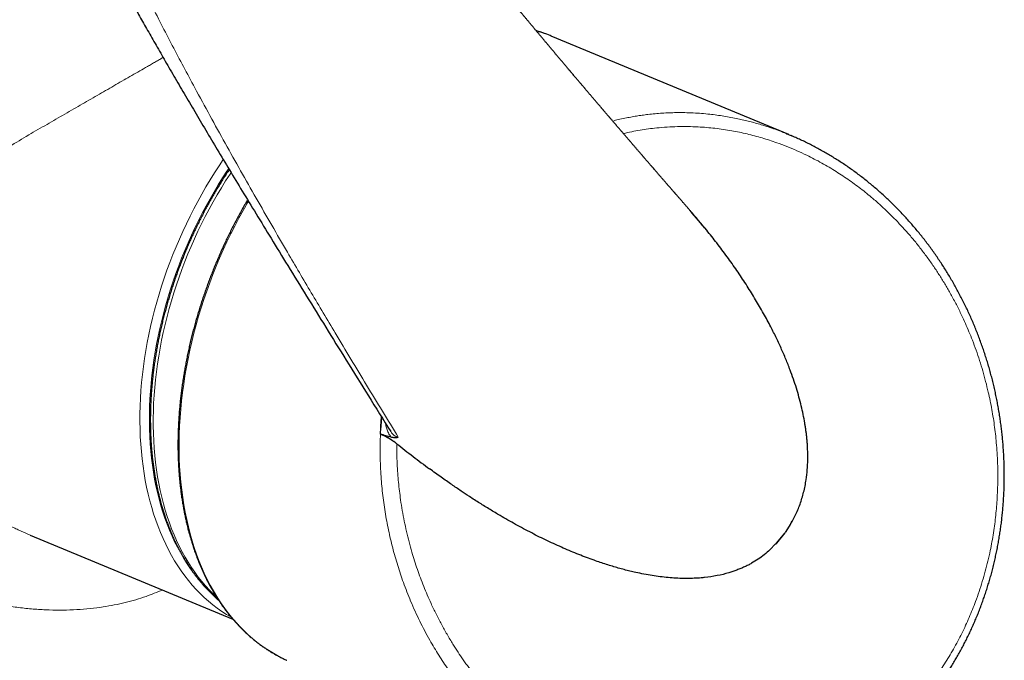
# Model space of a CAD drawing. Header units: millimetres. Extents: x 8 to 927, y 12 to 1100.
# Tile 9 of 30: x 831 to 904, y 194 to 242. Entities that reach past the tile are written whole.
import ezdxf

# ---------------------------------------------------------------- set-up
doc = ezdxf.new("R2010")
doc.units = ezdxf.units.MM

msp = doc.modelspace()

# ---------------------------------------------------------------- linework, layer by layer
at = {"color": 7, "linetype": 'Continuous', "lineweight": 30}
for p, q in [((888.397, 233.308), (870.675, 240.663)), ((857.934, 210.945), (857.959, 211.445)), ((857.934, 210.945), (857.959, 211.445)), ((857.959, 211.445), (857.959, 211.445)), ((857.959, 211.445), (857.964, 211.439)), ((858.703, 211.141), (858.706, 211.137)), ((887.476, 202.822), (888.121, 203.582)), ((887.498, 202.808), (888.122, 203.578)), ((888.144, 203.609), (888.444, 204.075)), ((888.145, 203.61), (888.444, 204.075)), ((888.444, 204.074), (888.444, 204.074)), ((831.8, 203.419), (846.921, 197.144)), ((887.415, 202.753), (886.993, 202.319)), ((887.415, 202.753), (886.993, 202.319)), ((887.414, 202.754), (887.476, 202.822)), ((887.416, 202.753), (887.415, 202.753)), ((887.43, 202.735), (887.498, 202.808))]:
    msp.add_line(p, q, dxfattribs=at)
at = {"color": 8, "linetype": 'Continuous', "lineweight": 0}
msp.add_line((888.122, 203.578), (888.122, 203.578), dxfattribs=at)
at = {"color": 7, "linetype": 'Continuous', "lineweight": 30, "flags": 128}
msp.add_lwpolyline([(870.675, 240.663), (870.584, 240.7), (870.347, 240.793)], dxfattribs=at)
at = {"color": 8, "linetype": 'Continuous', "lineweight": 0, "flags": 128}
for points in [[(846.213, 231.44), (845.901, 230.977), (845.566, 230.462), (845.239, 229.938), (844.92, 229.408), (844.609, 228.87), (844.307, 228.325), (844.014, 227.773), (843.729, 227.216), (843.454, 226.653), (843.189, 226.084), (842.932, 225.511), (842.686, 224.933), (842.449, 224.351), (842.223, 223.765), (842.007, 223.176), (841.801, 222.584), (841.605, 221.989), (841.421, 221.393), (841.247, 220.794), (841.083, 220.195), (840.931, 219.594), (840.79, 218.993), (840.66, 218.392), (840.542, 217.791), (840.435, 217.191), (840.339, 216.592), (840.255, 215.995), (840.182, 215.399), (840.121, 214.806), (840.071, 214.216), (840.034, 213.629), (840.008, 213.046), (839.993, 212.467), (839.991, 211.892), (840, 211.322), (840.021, 210.757), (840.053, 210.197), (840.098, 209.644), (840.154, 209.097), (840.221, 208.557), (840.301, 208.023), (840.391, 207.498), (840.494, 206.98), (840.607, 206.47), (840.732, 205.968), (840.868, 205.476), (841.016, 204.993), (841.174, 204.519), (841.343, 204.055), (841.523, 203.601), (841.714, 203.158), (841.916, 202.726), (842.127, 202.304), (842.349, 201.894), (842.582, 201.496), (842.824, 201.11), (843.076, 200.735), (843.337, 200.374), (843.608, 200.025), (843.889, 199.688), (844.178, 199.365), (844.476, 199.056), (844.783, 198.76), (845.099, 198.478), (845.422, 198.209), (845.754, 197.955), (846.093, 197.716), (846.44, 197.49), (846.794, 197.28), (846.812, 197.27)], [(843.912, 200.698), (843.719, 200.968), (843.472, 201.335), (843.235, 201.713), (843.007, 202.103), (842.79, 202.505), (842.583, 202.917), (842.385, 203.341), (842.199, 203.775), (842.022, 204.219), (841.856, 204.673), (841.701, 205.137), (841.557, 205.61), (841.424, 206.092), (841.302, 206.583), (841.19, 207.082), (841.09, 207.59), (841.001, 208.105), (840.924, 208.627), (840.857, 209.156), (840.803, 209.691), (840.759, 210.233), (840.727, 210.781), (840.707, 211.334), (840.698, 211.892), (840.7, 212.455), (840.714, 213.023), (840.74, 213.594), (840.777, 214.168), (840.825, 214.746), (840.885, 215.327), (840.956, 215.91), (841.039, 216.495), (841.132, 217.081), (841.237, 217.669), (841.353, 218.257), (841.481, 218.846), (841.619, 219.434), (841.768, 220.022), (841.927, 220.609), (842.098, 221.195), (842.279, 221.78), (842.47, 222.362), (842.672, 222.942), (842.883, 223.518), (843.105, 224.092), (843.337, 224.662), (843.578, 225.228), (843.829, 225.789), (844.089, 226.346), (844.359, 226.897), (844.637, 227.443), (844.924, 227.983), (845.22, 228.516), (845.524, 229.043), (845.836, 229.563), (846.157, 230.075), (846.485, 230.58), (846.613, 230.772)], [(846.791, 230.478), (846.713, 230.361), (846.385, 229.852), (846.066, 229.335), (845.754, 228.811), (845.45, 228.28), (845.155, 227.742), (844.869, 227.198), (844.591, 226.648), (844.323, 226.092), (844.064, 225.532), (843.814, 224.967), (843.574, 224.397), (843.344, 223.823), (843.123, 223.246), (842.913, 222.665), (842.713, 222.082), (842.523, 221.497), (842.344, 220.909), (842.175, 220.32), (842.018, 219.729), (841.871, 219.138), (841.735, 218.547), (841.61, 217.955), (841.496, 217.364), (841.393, 216.774), (841.302, 216.185), (841.221, 215.598), (841.153, 215.012), (841.096, 214.43), (841.05, 213.85), (841.016, 213.273), (840.993, 212.7), (840.982, 212.131), (840.982, 211.566), (840.994, 211.007), (841.017, 210.452), (841.052, 209.903), (841.099, 209.36), (841.157, 208.823), (841.226, 208.294), (841.307, 207.771), (841.399, 207.255), (841.503, 206.747), (841.617, 206.248), (841.743, 205.757), (841.88, 205.274), (842.027, 204.801), (842.186, 204.337), (842.355, 203.883), (842.535, 203.439), (842.725, 203.006), (842.926, 202.583), (843.137, 202.171), (843.358, 201.771), (843.589, 201.382), (843.829, 201.004), (844.08, 200.639), (844.339, 200.286), (844.608, 199.946), (844.887, 199.618), (845.173, 199.304), (845.469, 199.003), (845.734, 198.751)], [(848.086, 228.336), (848.013, 228.211), (847.689, 227.642), (847.373, 227.065), (847.067, 226.482), (846.77, 225.893), (846.483, 225.297), (846.206, 224.697), (845.939, 224.091), (845.682, 223.48), (845.436, 222.865), (845.2, 222.247), (844.975, 221.625), (844.761, 221), (844.559, 220.372), (844.367, 219.743), (844.187, 219.111), (844.019, 218.479), (843.862, 217.845), (843.717, 217.212), (843.583, 216.578), (843.462, 215.945), (843.352, 215.313), (843.255, 214.682), (843.17, 214.053), (843.097, 213.426), (843.036, 212.802), (842.987, 212.18), (842.951, 211.563), (842.928, 210.949), (842.916, 210.34), (842.917, 209.735), (842.93, 209.136), (842.956, 208.542), (842.994, 207.954), (843.045, 207.373), (843.107, 206.798), (843.182, 206.231), (843.269, 205.671), (843.369, 205.119), (843.48, 204.575), (843.603, 204.04), (843.739, 203.515), (843.886, 202.998), (844.044, 202.492), (844.215, 201.996), (844.397, 201.51), (844.59, 201.035), (844.794, 200.571), (845.01, 200.118), (845.236, 199.678), (845.473, 199.249), (845.721, 198.833), (845.98, 198.429), (846.248, 198.039), (846.527, 197.661), (846.816, 197.297), (847.114, 196.947), (847.422, 196.611), (847.739, 196.289), (848.065, 195.981), (848.4, 195.688), (848.744, 195.409), (849.096, 195.146), (849.456, 194.898), (849.824, 194.665), (850.2, 194.448), (850.583, 194.246), (850.96, 194.066)]]:
    msp.add_lwpolyline(points, dxfattribs=at)
at = {"color": 8, "linetype": 'Continuous', "lineweight": 0}
msp.add_arc((866.534, 230.679), 10.808, 69.34444, 73.76844, dxfattribs=at)
for points, knots in [([(841.922, 250.386), (841.884, 250.365), (841.601, 250.201), (841.047, 249.881), (840.259, 249.426), (839.443, 248.956), (838.604, 248.472), (837.742, 247.974), (836.858, 247.465), (835.993, 246.965), (835.149, 246.478), (834.327, 246.004), (833.489, 245.521), (832.636, 245.029), (831.773, 244.531), (830.9, 244.028), (830.021, 243.521), (829.128, 243.007), (828.288, 242.522), (827.5, 242.068), (826.764, 241.643), (826.019, 241.214), (825.266, 240.78), (824.505, 240.341), (823.689, 239.871), (822.819, 239.369), (821.895, 238.837), (820.964, 238.301), (820.23, 237.878), (819.693, 237.568), (819.351, 237.371), (819.008, 237.173), (818.662, 236.974), (818.314, 236.773), (817.965, 236.572), (817.403, 236.248), (816.628, 235.801), (815.679, 235.254), (814.756, 234.723), (813.861, 234.208), (812.96, 233.69), (812.368, 233.349), (812.068, 233.176)], [0, 0, 0, 0, 0.004218, 0.031823, 0.05955, 0.087435, 0.115513, 0.143821, 0.172393, 0.201262, 0.226678, 0.252451, 0.278603, 0.305151, 0.332115, 0.359019, 0.386356, 0.414142, 0.44239, 0.465203, 0.488424, 0.512059, 0.536113, 0.560593, 0.585503, 0.615421, 0.645952, 0.677104, 0.708884, 0.720494, 0.732236, 0.744111, 0.75612, 0.768261, 0.780537, 0.792946, 0.827764, 0.863602, 0.896467, 0.930153, 0.964663, 1, 1, 1, 1]), ([(840.755, 243.167), (841.028, 242.629), (841.576, 241.555), (842.405, 239.96), (843.241, 238.377), (844.176, 236.63), (845.213, 234.723), (846.354, 232.657), (847.503, 230.606), (848.661, 228.567), (849.826, 226.539), (851.194, 224.183), (852.77, 221.502), (854.737, 218.196), (856.9, 214.6), (858.479, 212.01), (859.268, 210.716)], [0, 0, 0, 0, 0.047175, 0.094351, 0.141528, 0.188703, 0.251626, 0.31455, 0.377473, 0.440313, 0.503152, 0.565992, 0.660258, 0.754525, 0.877262, 1, 1, 1, 1]), ([(841.721, 239.065), (841.632, 239.013), (841.443, 238.905), (841.154, 238.738), (840.853, 238.564), (840.461, 238.338), (839.975, 238.058), (839.393, 237.723), (838.8, 237.381), (838.198, 237.034), (837.585, 236.681), (836.964, 236.323), (836.333, 235.959), (835.693, 235.59), (835.045, 235.217), (834.389, 234.838), (833.725, 234.455), (833.054, 234.068), (832.376, 233.677), (831.924, 233.417), (831.696, 233.285)], [0, 0, 0, 0, 0.026539, 0.055882, 0.085428, 0.115183, 0.171161, 0.228133, 0.286133, 0.345192, 0.405341, 0.46661, 0.529024, 0.592609, 0.657391, 0.723392, 0.790633, 0.859135, 0.928918, 1, 1, 1, 1]), ([(875.256, 234.321), (875.394, 234.356), (875.7, 234.432), (876.149, 234.529), (876.603, 234.617), (877.032, 234.691), (877.462, 234.755), (877.925, 234.815), (878.422, 234.866), (878.953, 234.908), (879.485, 234.935), (880.049, 234.95), (880.645, 234.948), (881.269, 234.927), (881.89, 234.888), (882.476, 234.833), (883.032, 234.765), (883.557, 234.688), (884.081, 234.597), (884.575, 234.499), (885.038, 234.395), (885.473, 234.288), (885.905, 234.172), (886.368, 234.038), (886.861, 233.882), (887.382, 233.702), (887.84, 233.534), (888.121, 233.419), (888.231, 233.374)], [0, 0, 0, 0, 0.031708, 0.070515, 0.103129, 0.135743, 0.168404, 0.201065, 0.241231, 0.281397, 0.321648, 0.361898, 0.409473, 0.457082, 0.503979, 0.550908, 0.591197, 0.631486, 0.671854, 0.712221, 0.746127, 0.780032, 0.813983, 0.847934, 0.889613, 0.931293, 0.973055, 1, 1, 1, 1]), ([(859.156, 210.238), (859.156, 209.99), (859.156, 209.495), (859.181, 208.753), (859.222, 208.04), (859.279, 207.355), (859.35, 206.698), (859.442, 205.997), (859.559, 205.251), (859.707, 204.462), (859.876, 203.68), (860.067, 202.905), (860.268, 202.177), (860.476, 201.494), (860.687, 200.857), (860.915, 200.218), (861.162, 199.58), (861.426, 198.942), (861.73, 198.256), (862.079, 197.527), (862.477, 196.758), (862.898, 196.005), (863.313, 195.313), (863.72, 194.679), (864.113, 194.1), (864.519, 193.534), (864.967, 192.944), (865.459, 192.334), (865.999, 191.707), (866.503, 191.158), (866.966, 190.681), (867.384, 190.27), (867.812, 189.869), (868.251, 189.477), (868.699, 189.095), (869.222, 188.672), (869.823, 188.214), (870.506, 187.73), (871.2, 187.275), (871.905, 186.848), (872.618, 186.45), (873.275, 186.114), (873.871, 185.833), (874.403, 185.598), (874.943, 185.377), (875.49, 185.17), (876.045, 184.977), (876.62, 184.794), (877.213, 184.624), (877.825, 184.469), (878.442, 184.332), (879.111, 184.204), (879.835, 184.092), (880.614, 184.001), (881.321, 183.946), (881.956, 183.918), (882.518, 183.909), (883.083, 183.916), (883.652, 183.939), (884.224, 183.978), (884.811, 184.036), (885.412, 184.113), (886.027, 184.212), (886.64, 184.33), (887.252, 184.468), (887.862, 184.626), (888.471, 184.805), (889.078, 185.004), (889.685, 185.225), (890.289, 185.468), (890.887, 185.732), (891.479, 186.015), (892.069, 186.322), (892.658, 186.653), (893.245, 187.009), (893.821, 187.386), (894.364, 187.767), (894.874, 188.149), (895.352, 188.529), (895.856, 188.954), (896.384, 189.428), (896.93, 189.955), (897.461, 190.503), (897.975, 191.071), (898.446, 191.63), (898.878, 192.177), (899.273, 192.707), (899.651, 193.246), (900.012, 193.792), (900.356, 194.346), (900.686, 194.912), (901.003, 195.489), (901.305, 196.079), (901.589, 196.67), (901.853, 197.261), (902.1, 197.853), (902.35, 198.497), (902.598, 199.195), (902.84, 199.948), (903.059, 200.709), (903.255, 201.478), (903.42, 202.214), (903.557, 202.916), (903.669, 203.584), (903.764, 204.244), (903.841, 204.897), (903.902, 205.542), (903.95, 206.236), (903.983, 206.979), (903.995, 207.77), (903.985, 208.56), (903.953, 209.349), (903.901, 210.096), (903.834, 210.8), (903.755, 211.463), (903.66, 212.124), (903.549, 212.784), (903.422, 213.441), (903.27, 214.142), (903.088, 214.885), (902.873, 215.668), (902.635, 216.442), (902.376, 217.207), (902.111, 217.923), (901.842, 218.592), (901.574, 219.215), (901.263, 219.891), (900.904, 220.617), (900.501, 221.37), (900.086, 222.092), (899.661, 222.783), (899.204, 223.477), (898.713, 224.172), (898.197, 224.856), (897.669, 225.509), (897.13, 226.133), (896.572, 226.74), (895.993, 227.329), (895.394, 227.9), (894.837, 228.396), (894.328, 228.824), (893.87, 229.19), (893.402, 229.546), (892.925, 229.89), (892.437, 230.224), (891.931, 230.552), (891.404, 230.874), (890.857, 231.188), (890.303, 231.487), (889.686, 231.796), (889.006, 232.111), (888.26, 232.424), (887.575, 232.681), (886.957, 232.891), (886.406, 233.062), (885.848, 233.218), (885.284, 233.36), (884.713, 233.486), (884.124, 233.599), (883.517, 233.697), (882.892, 233.779), (882.264, 233.841), (881.589, 233.887), (880.864, 233.911), (880.092, 233.907), (879.319, 233.873), (878.595, 233.813), (877.922, 233.733), (877.298, 233.639), (876.676, 233.526), (876.264, 233.434), (876.058, 233.388)], [0, 0, 0, 0, 0.00588, 0.011761, 0.017641, 0.022894, 0.028148, 0.033401, 0.039818, 0.04624, 0.052664, 0.059086, 0.065503, 0.070951, 0.0764, 0.081848, 0.087497, 0.093148, 0.098797, 0.105954, 0.113115, 0.120276, 0.127433, 0.133304, 0.139177, 0.14505, 0.150921, 0.157965, 0.165011, 0.172056, 0.177098, 0.182142, 0.187184, 0.192301, 0.197418, 0.202535, 0.209871, 0.217209, 0.224545, 0.231778, 0.239014, 0.246248, 0.251427, 0.256606, 0.261786, 0.267049, 0.272313, 0.277576, 0.28325, 0.288925, 0.294601, 0.300274, 0.307322, 0.314372, 0.32142, 0.326466, 0.331514, 0.336561, 0.341698, 0.346836, 0.351972, 0.357523, 0.363075, 0.368628, 0.374178, 0.379776, 0.385376, 0.390974, 0.396669, 0.402368, 0.408068, 0.413767, 0.419462, 0.425349, 0.43124, 0.437131, 0.443018, 0.448178, 0.453339, 0.458499, 0.46483, 0.471167, 0.477506, 0.483842, 0.490173, 0.495577, 0.500982, 0.506385, 0.511661, 0.516937, 0.522212, 0.52753, 0.532849, 0.538166, 0.543281, 0.548396, 0.553511, 0.559781, 0.566056, 0.572334, 0.578609, 0.58488, 0.590223, 0.595568, 0.600911, 0.606025, 0.61114, 0.616254, 0.622508, 0.628766, 0.635026, 0.641285, 0.647539, 0.652853, 0.658169, 0.663483, 0.668844, 0.674205, 0.679566, 0.686114, 0.692668, 0.699223, 0.705776, 0.712325, 0.717885, 0.723445, 0.729005, 0.736234, 0.743464, 0.750234, 0.757005, 0.763775, 0.771128, 0.778481, 0.7855, 0.792522, 0.799542, 0.806675, 0.813811, 0.820944, 0.826051, 0.831158, 0.836265, 0.841449, 0.846633, 0.851817, 0.857394, 0.862974, 0.868553, 0.874131, 0.88135, 0.888572, 0.895792, 0.900961, 0.906131, 0.9113, 0.916556, 0.921813, 0.927069, 0.932739, 0.938411, 0.944083, 0.949753, 0.956687, 0.963624, 0.970561, 0.977495, 0.983122, 0.988753, 0.994385, 1, 1, 1, 1]), ([(831.696, 233.285), (831.216, 232.999), (830.268, 232.435), (828.934, 231.518), (827.693, 230.57), (826.506, 229.552), (825.384, 228.464), (824.591, 227.58), (824.098, 226.977), (823.855, 226.668), (823.62, 226.357), (823.394, 226.045), (823.177, 225.733), (822.813, 225.186), (822.337, 224.398), (821.804, 223.353), (821.36, 222.298), (821.006, 221.237), (820.743, 220.173), (820.57, 219.109), (820.488, 218.049), (820.496, 216.994), (820.594, 215.949), (820.758, 215.045), (820.954, 214.277), (821.153, 213.64), (821.388, 213.006), (821.66, 212.377), (821.967, 211.754), (822.311, 211.138), (822.691, 210.53), (823.153, 209.865), (823.715, 209.146), (824.394, 208.379), (824.99, 207.783), (825.465, 207.344), (825.794, 207.055), (826.135, 206.769), (826.487, 206.487), (826.851, 206.208), (827.38, 205.822), (828.09, 205.341), (829.004, 204.785), (829.752, 204.377), (830.306, 204.097), (830.649, 203.93), (830.998, 203.767), (831.353, 203.609), (831.621, 203.493), (831.771, 203.431), (831.8, 203.419)], [0, 0, 0, 0, 0.03985, 0.078608, 0.116304, 0.152973, 0.19287, 0.231584, 0.241538, 0.251416, 0.26122, 0.27095, 0.280609, 0.290197, 0.320994, 0.351246, 0.381008, 0.410334, 0.439285, 0.467921, 0.496305, 0.524503, 0.552581, 0.580605, 0.598209, 0.615953, 0.633852, 0.65192, 0.670173, 0.688624, 0.707288, 0.726178, 0.751459, 0.777591, 0.804598, 0.815454, 0.826449, 0.837586, 0.848865, 0.860288, 0.871855, 0.897586, 0.923932, 0.9509, 0.960122, 0.969416, 0.978781, 0.988218, 0.997727, 1, 1, 1, 1]), ([(873.455, 184.727), (873.397, 184.751), (873.169, 184.847), (872.775, 185.026), (872.273, 185.266), (871.777, 185.519), (871.257, 185.8), (870.713, 186.113), (870.163, 186.452), (869.633, 186.797), (869.149, 187.132), (868.695, 187.461), (868.271, 187.784), (867.853, 188.117), (867.463, 188.442), (867.1, 188.756), (866.764, 189.059), (866.432, 189.368), (866.081, 189.707), (865.712, 190.079), (865.327, 190.484), (864.949, 190.899), (864.556, 191.349), (864.152, 191.836), (863.745, 192.351), (863.358, 192.868), (862.989, 193.385), (862.631, 193.913), (862.283, 194.452), (861.947, 195.001), (861.595, 195.606), (861.233, 196.269), (860.864, 196.994), (860.515, 197.733), (860.196, 198.46), (859.907, 199.173), (859.653, 199.847), (859.424, 200.505), (859.217, 201.146), (859.025, 201.795), (858.847, 202.451), (858.683, 203.114), (858.534, 203.785), (858.399, 204.465), (858.28, 205.153), (858.177, 205.846), (858.09, 206.544), (858.02, 207.248), (857.964, 207.986), (857.926, 208.758), (857.908, 209.566), (857.912, 210.377), (857.941, 211.191), (857.976, 211.813), (858.008, 212.163), (858.015, 212.241)], [0, 0, 0, 0, 0.006033, 0.023703, 0.041373, 0.059077, 0.07678, 0.097679, 0.118592, 0.137975, 0.157369, 0.174014, 0.19066, 0.207333, 0.224006, 0.237995, 0.251984, 0.26599, 0.279995, 0.297134, 0.314272, 0.331441, 0.34861, 0.368852, 0.389106, 0.4082, 0.427296, 0.446389, 0.465579, 0.484772, 0.503961, 0.527881, 0.551801, 0.575808, 0.599815, 0.621423, 0.643048, 0.662484, 0.681924, 0.70136, 0.72091, 0.740462, 0.760011, 0.779851, 0.799695, 0.819535, 0.839503, 0.859475, 0.879443, 0.902148, 0.924859, 0.947563, 0.970477, 0.993396, 1, 1, 1, 1]), ([(858.736, 210.719), (858.716, 210.744), (858.657, 210.818), (858.587, 210.93), (858.517, 211.063), (858.462, 211.188), (858.408, 211.336), (858.365, 211.491), (858.333, 211.634), (858.32, 211.725), (858.315, 211.761)], [0, 0, 0, 0, 0.089498, 0.270255, 0.361586, 0.495904, 0.631219, 0.769437, 0.908555, 1, 1, 1, 1]), ([(858.706, 211.137), (858.726, 211.106), (858.77, 211.037), (858.843, 210.951), (858.922, 210.876), (858.999, 210.817), (859.068, 210.778), (859.134, 210.749), (859.197, 210.728), (859.244, 210.72), (859.268, 210.716)], [0, 0, 0, 0, 0.132724, 0.292993, 0.427045, 0.561539, 0.69558, 0.769917, 0.884951, 1, 1, 1, 1]), ([(814.736, 204.765), (815.272, 204.394), (816.331, 203.661), (817.949, 202.669), (819.551, 201.774), (821.135, 200.98), (822.696, 200.282), (824.227, 199.677), (825.725, 199.164), (827.185, 198.737), (828.605, 198.396), (829.901, 198.151), (831.084, 197.985), (832.161, 197.878), (833.221, 197.82), (834.261, 197.808), (835.28, 197.843), (836.277, 197.924), (837.491, 198.08), (838.895, 198.361), (840.375, 198.782), (841.267, 199.155), (841.669, 199.323)], [0, 0, 0, 0, 0.063715, 0.12568, 0.185909, 0.244417, 0.301223, 0.356345, 0.409806, 0.461629, 0.51184, 0.56047, 0.599221, 0.637551, 0.675477, 0.713019, 0.750196, 0.78703, 0.82354, 0.886707, 0.94907, 1, 1, 1, 1])]:
    msp.add_open_spline(points, degree=3, knots=knots, dxfattribs=at)
at = {"color": 7, "linetype": 'Continuous', "lineweight": 30}
for points, knots in [([(881.056, 227.614), (881.037, 227.637), (880.997, 227.683), (880.936, 227.752), (880.874, 227.823), (880.813, 227.894), (880.752, 227.964), (880.693, 228.031), (880.64, 228.093), (880.587, 228.153), (880.531, 228.217), (880.471, 228.286), (880.413, 228.353), (880.36, 228.413), (880.311, 228.47), (880.26, 228.529), (880.202, 228.596), (880.136, 228.671), (880.075, 228.741), (880.025, 228.8), (879.989, 228.841), (879.959, 228.875), (879.935, 228.902), (879.91, 228.931), (879.879, 228.967), (879.838, 229.014), (879.784, 229.076), (879.718, 229.152), (879.642, 229.24), (879.565, 229.329), (879.493, 229.411), (879.431, 229.483), (879.383, 229.538), (879.346, 229.582), (879.311, 229.621), (879.274, 229.664), (879.227, 229.719), (879.168, 229.786), (879.101, 229.863), (879.032, 229.943), (878.966, 230.019), (878.905, 230.089), (878.851, 230.152), (878.802, 230.208), (878.763, 230.253), (878.727, 230.295), (878.686, 230.342), (878.635, 230.401), (878.567, 230.48), (878.485, 230.574), (878.393, 230.681), (878.315, 230.771), (878.255, 230.84), (878.216, 230.885), (878.185, 230.921), (878.159, 230.951), (878.128, 230.987), (878.087, 231.034), (878.031, 231.099), (877.966, 231.174), (877.894, 231.258), (877.826, 231.336), (877.766, 231.406), (877.714, 231.465), (877.664, 231.524), (877.619, 231.575), (877.584, 231.616), (877.551, 231.654), (877.516, 231.695), (877.473, 231.745), (877.423, 231.802), (877.366, 231.868), (877.301, 231.944), (877.232, 232.025), (877.162, 232.105), (877.1, 232.178), (877.011, 232.28), (876.891, 232.42), (876.737, 232.598), (876.581, 232.779), (876.432, 232.952), (876.288, 233.12), (876.144, 233.288), (875.995, 233.46), (875.839, 233.642), (875.715, 233.787), (875.626, 233.89), (875.578, 233.947), (875.532, 234), (875.486, 234.054), (875.436, 234.112), (875.381, 234.176), (875.317, 234.251), (875.248, 234.331), (875.177, 234.414), (875.114, 234.488), (875.062, 234.548), (875.023, 234.594), (874.992, 234.63), (874.96, 234.667), (874.923, 234.711), (874.878, 234.763), (874.827, 234.822), (874.776, 234.883), (874.725, 234.942), (874.675, 235.001), (874.627, 235.056), (874.586, 235.104), (874.553, 235.143), (874.523, 235.178), (874.492, 235.215), (874.455, 235.257), (874.415, 235.305), (874.369, 235.359), (874.32, 235.415), (874.27, 235.474), (874.219, 235.534), (874.164, 235.599), (874.108, 235.664), (874.045, 235.738), (873.975, 235.819), (873.898, 235.91), (873.823, 235.998), (873.748, 236.086), (873.673, 236.175), (873.595, 236.266), (873.514, 236.36), (873.44, 236.447), (873.374, 236.526), (873.316, 236.593), (873.262, 236.657), (873.214, 236.714), (873.171, 236.764), (873.127, 236.815), (873.079, 236.873), (873.024, 236.937), (872.963, 237.008), (872.898, 237.085), (872.834, 237.16), (872.778, 237.226), (872.728, 237.285), (872.676, 237.347), (872.616, 237.417), (872.551, 237.494), (872.477, 237.582), (872.395, 237.678), (872.307, 237.782), (872.223, 237.882), (872.146, 237.973), (872.086, 238.044), (872.041, 238.097), (872.007, 238.136), (871.973, 238.176), (871.935, 238.221), (871.89, 238.275), (871.829, 238.348), (871.757, 238.432), (871.682, 238.521), (871.621, 238.593), (871.572, 238.652), (871.53, 238.702), (871.483, 238.757), (871.43, 238.82), (871.372, 238.889), (871.311, 238.961), (871.24, 239.045), (871.163, 239.137), (871.082, 239.233), (871.006, 239.323), (870.932, 239.411), (870.867, 239.489), (870.811, 239.555), (870.765, 239.61), (870.718, 239.666), (870.665, 239.729), (870.604, 239.802), (870.535, 239.884), (870.463, 239.969), (870.398, 240.047), (870.341, 240.115), (870.287, 240.18), (870.231, 240.246), (870.174, 240.315), (870.109, 240.392), (870.035, 240.481), (869.954, 240.578), (869.876, 240.67), (869.806, 240.754), (869.744, 240.828), (869.686, 240.898), (869.625, 240.971), (869.558, 241.051), (869.487, 241.136), (869.414, 241.223), (869.349, 241.302), (869.295, 241.367), (869.249, 241.421), (869.204, 241.476), (869.154, 241.535), (869.103, 241.597), (869.051, 241.659), (868.999, 241.722), (868.943, 241.79), (868.882, 241.862), (868.817, 241.941), (868.747, 242.025), (868.677, 242.109), (868.613, 242.187), (868.558, 242.253), (868.51, 242.311), (868.468, 242.361), (868.43, 242.407), (868.39, 242.456), (868.346, 242.51), (868.293, 242.574), (868.23, 242.65), (868.156, 242.738), (868.078, 242.833), (868.002, 242.925), (867.932, 243.009), (867.854, 243.105), (867.764, 243.213), (867.65, 243.352), (867.522, 243.508), (867.389, 243.669), (867.266, 243.819), (867.148, 243.962), (867.024, 244.114), (866.899, 244.267), (866.781, 244.411), (866.676, 244.539), (866.579, 244.657), (866.502, 244.752), (866.439, 244.83), (866.388, 244.892), (866.335, 244.957), (866.284, 245.02), (866.239, 245.074), (866.199, 245.124), (866.155, 245.178), (866.107, 245.238), (866.056, 245.3), (866.024, 245.34), (866.009, 245.358)], [0, 0, 0, 0, 0.003876, 0.008027, 0.012104, 0.016107, 0.020344, 0.024243, 0.02778, 0.031079, 0.034763, 0.038911, 0.042996, 0.046377, 0.049431, 0.052757, 0.056627, 0.061038, 0.065865, 0.068727, 0.071133, 0.073083, 0.074577, 0.075915, 0.078105, 0.080796, 0.083988, 0.088903, 0.093967, 0.099112, 0.104338, 0.10827, 0.11147, 0.113865, 0.11584, 0.118284, 0.121235, 0.125362, 0.129941, 0.134566, 0.139231, 0.142991, 0.146763, 0.150067, 0.152671, 0.1546, 0.157306, 0.160732, 0.16488, 0.17083, 0.176994, 0.183364, 0.186371, 0.188957, 0.191053, 0.192661, 0.194092, 0.197159, 0.200883, 0.205254, 0.210096, 0.21535, 0.218665, 0.222125, 0.22566, 0.228675, 0.231034, 0.232738, 0.235192, 0.238057, 0.241332, 0.24506, 0.249421, 0.254438, 0.258839, 0.263255, 0.266922, 0.276444, 0.287272, 0.297632, 0.307468, 0.317017, 0.326393, 0.336242, 0.346583, 0.357594, 0.361013, 0.364236, 0.367263, 0.370149, 0.373419, 0.377202, 0.381139, 0.386223, 0.390928, 0.395215, 0.398896, 0.401175, 0.40312, 0.405027, 0.4075, 0.410557, 0.414016, 0.417554, 0.420861, 0.42423, 0.427522, 0.430276, 0.432458, 0.434139, 0.436268, 0.43868, 0.441377, 0.444381, 0.447867, 0.450971, 0.454396, 0.458142, 0.461982, 0.465407, 0.470782, 0.475849, 0.480821, 0.485776, 0.490747, 0.495905, 0.501281, 0.506774, 0.510661, 0.514564, 0.518299, 0.521492, 0.524142, 0.526877, 0.53014, 0.533847, 0.537716, 0.542282, 0.546812, 0.5505, 0.553435, 0.556818, 0.560892, 0.565329, 0.569871, 0.575731, 0.581607, 0.587357, 0.592594, 0.596986, 0.599326, 0.601548, 0.603659, 0.606094, 0.609127, 0.612735, 0.618325, 0.62332, 0.627687, 0.630548, 0.633127, 0.63616, 0.639754, 0.643724, 0.647781, 0.651924, 0.657791, 0.663185, 0.668069, 0.672988, 0.677877, 0.681189, 0.684046, 0.687125, 0.6906, 0.694599, 0.699247, 0.704393, 0.708858, 0.712344, 0.715774, 0.719575, 0.723434, 0.727301, 0.73253, 0.738203, 0.743454, 0.748038, 0.752158, 0.755706, 0.759784, 0.76427, 0.768997, 0.773966, 0.778757, 0.78202, 0.784854, 0.787789, 0.7911, 0.794683, 0.79795, 0.801521, 0.805113, 0.809142, 0.813479, 0.818114, 0.823185, 0.827342, 0.831016, 0.834138, 0.83682, 0.839338, 0.841704, 0.844857, 0.848224, 0.852252, 0.857401, 0.862863, 0.867843, 0.87247, 0.876767, 0.883545, 0.890328, 0.899566, 0.909014, 0.916648, 0.924196, 0.932391, 0.941387, 0.949124, 0.955934, 0.962172, 0.968361, 0.971373, 0.974715, 0.97843, 0.981936, 0.984799, 0.987332, 0.990016, 0.993493, 0.997054, 1, 1, 1, 1]), ([(839.167, 243.574), (839.222, 243.474), (839.464, 243.038), (839.904, 242.253), (840.498, 241.201), (841.131, 240.091), (841.811, 238.907), (842.535, 237.657), (843.297, 236.352), (844.087, 235.008), (844.912, 233.616), (845.774, 232.169), (846.683, 230.655), (847.648, 229.057), (848.684, 227.351), (849.815, 225.497), (851.069, 223.448), (852.43, 221.236), (853.885, 218.881), (855.422, 216.402), (857.039, 213.803), (858.148, 212.029), (858.705, 211.136)], [0, 0, 0, 0, 0.0088464, 0.0385974, 0.0698318, 0.1028795, 0.138263, 0.176585, 0.2160701, 0.2569191, 0.2993355, 0.3435831, 0.3900125, 0.4391075, 0.4915712, 0.5484973, 0.6117729, 0.6828472, 0.7553956, 0.8326242, 0.9157983, 1, 1, 1, 1]), ([(870.341, 240.794), (870.288, 240.814), (870.148, 240.867), (869.919, 240.945), (869.709, 241.013), (869.586, 241.048), (869.553, 241.058)], [0, 0, 0, 0, 0.204157, 0.53935, 0.874561, 1, 1, 1, 1]), ([(873.793, 184.586), (873.883, 184.549), (874.098, 184.462), (874.439, 184.333), (874.815, 184.197), (875.193, 184.069), (875.572, 183.947), (875.953, 183.832), (876.336, 183.724), (876.72, 183.623), (877.105, 183.529), (877.491, 183.443), (877.878, 183.363), (878.265, 183.291), (878.654, 183.225), (879.041, 183.167), (879.429, 183.116), (879.815, 183.072), (880.203, 183.036), (880.59, 183.006), (880.978, 182.983), (881.366, 182.968), (881.753, 182.96), (882.141, 182.958), (882.528, 182.964), (882.915, 182.977), (883.3, 182.997), (883.684, 183.024), (884.067, 183.058), (884.449, 183.099), (884.83, 183.147), (885.211, 183.202), (885.59, 183.264), (885.969, 183.333), (886.345, 183.409), (886.72, 183.492), (887.093, 183.582), (887.464, 183.678), (887.833, 183.781), (888.199, 183.89), (888.562, 184.006), (888.923, 184.128), (889.281, 184.257), (889.638, 184.393), (889.993, 184.535), (890.345, 184.684), (890.695, 184.839), (891.042, 185), (891.387, 185.168), (891.728, 185.342), (892.067, 185.522), (892.402, 185.709), (892.734, 185.901), (893.063, 186.1), (893.389, 186.304), (893.712, 186.515), (894.031, 186.731), (894.346, 186.953), (894.658, 187.181), (894.966, 187.415), (895.27, 187.653), (895.57, 187.897), (895.865, 188.147), (896.157, 188.401), (896.444, 188.661), (896.727, 188.925), (897.006, 189.195), (897.281, 189.47), (897.552, 189.751), (897.818, 190.037), (898.081, 190.328), (898.339, 190.624), (898.592, 190.924), (898.84, 191.228), (899.084, 191.537), (899.323, 191.852), (899.559, 192.171), (899.789, 192.496), (900.015, 192.825), (900.236, 193.158), (900.451, 193.494), (900.662, 193.835), (900.866, 194.178), (901.065, 194.524), (901.258, 194.874), (901.446, 195.226), (901.628, 195.583), (901.806, 195.945), (901.979, 196.31), (902.146, 196.679), (902.309, 197.052), (902.466, 197.429), (902.617, 197.808), (902.762, 198.19), (902.902, 198.574), (903.036, 198.961), (903.163, 199.349), (903.285, 199.74), (903.401, 200.134), (903.512, 200.532), (903.617, 200.932), (903.716, 201.334), (903.809, 201.739), (903.896, 202.145), (903.978, 202.554), (904.053, 202.964), (904.122, 203.376), (904.185, 203.791), (904.242, 204.207), (904.292, 204.624), (904.337, 205.043), (904.376, 205.462), (904.408, 205.883), (904.434, 206.303), (904.454, 206.725), (904.467, 207.147), (904.475, 207.57), (904.476, 207.993), (904.471, 208.418), (904.459, 208.843), (904.442, 209.269), (904.418, 209.696), (904.388, 210.122), (904.351, 210.547), (904.308, 210.972), (904.259, 211.398), (904.203, 211.825), (904.141, 212.251), (904.073, 212.677), (903.998, 213.103), (903.918, 213.526), (903.831, 213.949), (903.738, 214.368), (903.639, 214.785), (903.534, 215.201), (903.423, 215.617), (903.305, 216.033), (903.18, 216.446), (903.05, 216.857), (902.914, 217.266), (902.772, 217.673), (902.624, 218.078), (902.469, 218.481), (902.308, 218.882), (902.142, 219.281), (901.969, 219.678), (901.79, 220.071), (901.606, 220.461), (901.416, 220.848), (901.22, 221.233), (901.019, 221.613), (900.813, 221.989), (900.601, 222.362), (900.383, 222.732), (900.16, 223.098), (899.931, 223.461), (899.697, 223.82), (899.457, 224.175), (899.212, 224.527), (898.961, 224.874), (898.706, 225.217), (898.446, 225.554), (898.181, 225.888), (897.911, 226.216), (897.636, 226.54), (897.357, 226.859), (897.072, 227.174), (896.783, 227.483), (896.489, 227.788), (896.191, 228.087), (895.889, 228.38), (895.584, 228.668), (895.274, 228.95), (894.961, 229.226), (894.643, 229.496), (894.322, 229.761), (893.997, 230.02), (893.668, 230.274), (893.335, 230.521), (892.999, 230.763), (892.658, 230.999), (892.315, 231.229), (891.969, 231.452), (891.62, 231.669), (891.267, 231.879), (890.912, 232.083), (890.555, 232.281), (890.194, 232.472), (889.832, 232.656), (889.467, 232.834), (889.099, 233.004), (888.8, 233.138), (888.622, 233.213), (888.567, 233.236)], [0, 0, 0, 0, 0.004001, 0.009474, 0.014935, 0.020389, 0.025835, 0.031278, 0.036718, 0.042158, 0.047601, 0.053036, 0.058435, 0.063845, 0.069251, 0.074637, 0.079989, 0.08532, 0.090663, 0.095995, 0.101317, 0.106633, 0.111943, 0.117258, 0.122563, 0.127851, 0.133123, 0.138382, 0.14363, 0.148869, 0.154102, 0.159331, 0.164557, 0.169785, 0.175017, 0.180197, 0.185381, 0.190569, 0.195744, 0.200896, 0.206011, 0.211124, 0.216246, 0.221359, 0.226464, 0.231565, 0.236663, 0.241759, 0.246848, 0.251928, 0.257002, 0.262068, 0.267128, 0.272182, 0.277231, 0.282274, 0.287313, 0.292348, 0.29738, 0.302399, 0.307417, 0.31242, 0.317413, 0.322397, 0.327376, 0.332351, 0.337324, 0.342298, 0.347273, 0.352252, 0.357237, 0.362232, 0.367189, 0.372145, 0.377116, 0.382098, 0.38709, 0.392087, 0.397086, 0.402085, 0.40708, 0.412068, 0.417045, 0.42201, 0.426959, 0.431904, 0.436869, 0.441849, 0.446842, 0.451846, 0.456857, 0.461874, 0.466895, 0.471916, 0.476935, 0.481949, 0.486954, 0.491949, 0.49699, 0.50204, 0.507095, 0.512154, 0.51722, 0.522292, 0.527372, 0.53246, 0.537558, 0.542666, 0.547786, 0.552914, 0.558042, 0.563183, 0.568324, 0.573467, 0.578614, 0.583768, 0.58893, 0.594103, 0.599289, 0.604491, 0.609709, 0.61495, 0.6202, 0.625415, 0.63066, 0.635929, 0.641219, 0.646526, 0.651846, 0.657174, 0.662506, 0.667836, 0.673159, 0.678469, 0.68377, 0.689145, 0.694521, 0.6999, 0.705282, 0.710671, 0.716068, 0.721476, 0.726896, 0.732329, 0.73778, 0.743252, 0.748703, 0.754163, 0.759642, 0.765129, 0.77061, 0.776059, 0.781555, 0.787052, 0.792553, 0.798061, 0.803576, 0.809101, 0.814648, 0.820191, 0.825731, 0.831271, 0.836811, 0.842354, 0.847902, 0.853456, 0.859019, 0.864592, 0.870163, 0.875727, 0.881284, 0.886836, 0.892383, 0.897928, 0.903472, 0.909016, 0.914562, 0.920112, 0.925666, 0.93123, 0.936786, 0.942336, 0.947884, 0.953427, 0.958967, 0.964502, 0.970032, 0.975558, 0.981079, 0.986595, 0.992102, 0.997593, 1, 1, 1, 1]), ([(888.231, 233.374), (888.292, 233.35), (888.404, 233.307), (888.514, 233.258), (888.563, 233.236)], [0, 0, 0, 0, 0.546617, 1, 1, 1, 1]), ([(846.656, 230.702), (846.636, 230.672), (846.541, 230.531), (846.375, 230.277), (846.158, 229.94), (845.945, 229.598), (845.736, 229.254), (845.53, 228.906), (845.328, 228.555), (845.129, 228.201), (844.934, 227.844), (844.744, 227.485), (844.557, 227.123), (844.373, 226.758), (844.194, 226.391), (844.019, 226.022), (843.849, 225.65), (843.682, 225.277), (843.519, 224.901), (843.361, 224.523), (843.207, 224.144), (843.057, 223.763), (842.912, 223.381), (842.771, 222.997), (842.635, 222.611), (842.503, 222.225), (842.376, 221.838), (842.254, 221.449), (842.136, 221.06), (842.022, 220.67), (841.914, 220.279), (841.81, 219.888), (841.711, 219.496), (841.616, 219.105), (841.527, 218.713), (841.442, 218.321), (841.363, 217.929), (841.288, 217.537), (841.218, 217.146), (841.153, 216.755), (841.093, 216.364), (841.038, 215.975), (840.988, 215.586), (840.943, 215.198), (840.903, 214.811), (840.869, 214.425), (840.839, 214.04), (840.814, 213.657), (840.794, 213.275), (840.78, 212.894), (840.77, 212.516), (840.766, 212.139), (840.767, 211.764), (840.773, 211.391), (840.784, 211.021), (840.8, 210.652), (840.821, 210.286), (840.848, 209.923), (840.879, 209.562), (840.915, 209.203), (840.957, 208.848), (841.004, 208.495), (841.055, 208.146), (841.112, 207.799), (841.174, 207.456), (841.241, 207.116), (841.313, 206.78), (841.389, 206.447), (841.471, 206.118), (841.558, 205.792), (841.649, 205.471), (841.746, 205.153), (841.847, 204.839), (841.953, 204.53), (842.064, 204.224), (842.18, 203.923), (842.3, 203.627), (842.425, 203.335), (842.555, 203.047), (842.689, 202.764), (842.828, 202.487), (842.972, 202.213), (843.12, 201.945), (843.272, 201.682), (843.429, 201.424), (843.59, 201.171), (843.755, 200.924), (843.925, 200.682), (844.099, 200.445), (844.277, 200.214), (844.459, 199.988), (844.645, 199.768), (844.835, 199.554), (845.029, 199.346), (845.226, 199.143), (845.428, 198.946), (845.633, 198.756), (845.779, 198.624), (845.858, 198.558), (845.866, 198.551)], [0, 0, 0, 0, 0.002858, 0.013348, 0.023838, 0.034328, 0.044818, 0.055307, 0.065796, 0.076285, 0.086774, 0.097262, 0.10775, 0.118238, 0.128727, 0.139214, 0.149702, 0.16019, 0.170678, 0.181165, 0.191653, 0.202141, 0.212629, 0.223117, 0.233605, 0.244093, 0.254581, 0.265069, 0.275558, 0.286046, 0.296535, 0.307024, 0.317514, 0.328003, 0.338493, 0.348984, 0.359474, 0.369965, 0.380456, 0.390948, 0.40144, 0.411933, 0.422426, 0.432919, 0.443413, 0.453907, 0.464401, 0.474896, 0.485392, 0.495888, 0.506384, 0.516881, 0.527378, 0.537875, 0.548373, 0.558872, 0.56937, 0.579869, 0.590368, 0.600868, 0.611367, 0.621867, 0.632367, 0.642866, 0.653366, 0.663865, 0.674364, 0.684863, 0.695361, 0.705858, 0.716355, 0.726851, 0.737346, 0.747839, 0.758331, 0.768822, 0.779311, 0.789798, 0.800282, 0.810765, 0.821245, 0.831722, 0.842196, 0.852667, 0.863134, 0.873598, 0.884058, 0.894514, 0.904966, 0.915413, 0.925856, 0.936294, 0.946728, 0.957156, 0.96758, 0.977999, 0.988413, 0.998822, 1, 1, 1, 1]), ([(848.027, 228.435), (847.97, 228.338), (847.842, 228.121), (847.648, 227.78), (847.444, 227.413), (847.243, 227.043), (847.047, 226.67), (846.854, 226.295), (846.666, 225.918), (846.481, 225.538), (846.3, 225.155), (846.124, 224.771), (845.951, 224.384), (845.783, 223.995), (845.619, 223.605), (845.46, 223.212), (845.305, 222.819), (845.154, 222.423), (845.007, 222.026), (844.865, 221.628), (844.728, 221.228), (844.595, 220.828), (844.467, 220.426), (844.343, 220.024), (844.224, 219.621), (844.109, 219.217), (844, 218.812), (843.895, 218.408), (843.795, 218.003), (843.699, 217.597), (843.609, 217.192), (843.523, 216.786), (843.442, 216.381), (843.366, 215.976), (843.296, 215.571), (843.23, 215.167), (843.168, 214.764), (843.112, 214.361), (843.061, 213.959), (843.015, 213.557), (842.974, 213.157), (842.938, 212.758), (842.908, 212.36), (842.882, 211.964), (842.861, 211.569), (842.845, 211.176), (842.835, 210.784), (842.829, 210.394), (842.829, 210.007), (842.834, 209.621), (842.843, 209.237), (842.858, 208.855), (842.878, 208.476), (842.903, 208.1), (842.933, 207.725), (842.969, 207.354), (843.009, 206.985), (843.054, 206.619), (843.104, 206.257), (843.16, 205.897), (843.22, 205.54), (843.286, 205.187), (843.356, 204.837), (843.431, 204.49), (843.512, 204.147), (843.597, 203.808), (843.687, 203.473), (843.782, 203.141), (843.882, 202.814), (843.987, 202.49), (844.096, 202.171), (844.211, 201.855), (844.33, 201.545), (844.453, 201.238), (844.582, 200.936), (844.715, 200.639), (844.852, 200.346), (844.994, 200.058), (845.141, 199.775), (845.292, 199.497), (845.448, 199.224), (845.608, 198.956), (845.772, 198.693), (845.941, 198.436), (846.113, 198.183), (846.29, 197.936), (846.472, 197.695), (846.657, 197.459), (846.846, 197.229), (847.039, 197.004), (847.236, 196.785), (847.437, 196.572), (847.642, 196.365), (847.851, 196.163), (848.063, 195.968), (848.279, 195.779), (848.498, 195.595), (848.721, 195.418), (848.947, 195.247), (849.177, 195.082), (849.41, 194.923), (849.646, 194.771), (849.885, 194.625), (850.128, 194.485), (850.373, 194.352), (850.622, 194.225), (850.816, 194.131), (850.928, 194.081), (850.956, 194.069)], [0, 0, 0, 0, 0.007685, 0.017207, 0.026729, 0.036251, 0.045773, 0.055295, 0.064817, 0.074338, 0.08386, 0.093381, 0.102903, 0.112424, 0.121946, 0.131467, 0.140989, 0.15051, 0.160032, 0.169554, 0.179075, 0.188597, 0.198119, 0.207641, 0.217163, 0.226685, 0.236207, 0.24573, 0.255252, 0.264775, 0.274298, 0.283821, 0.293345, 0.302868, 0.312392, 0.321916, 0.33144, 0.340965, 0.35049, 0.360015, 0.36954, 0.379066, 0.388592, 0.398118, 0.407644, 0.417171, 0.426698, 0.436225, 0.445752, 0.45528, 0.464808, 0.474336, 0.483864, 0.493393, 0.502922, 0.51245, 0.521979, 0.531508, 0.541038, 0.550567, 0.560096, 0.569625, 0.579154, 0.588682, 0.598211, 0.607739, 0.617266, 0.626793, 0.63632, 0.645846, 0.655371, 0.664896, 0.674419, 0.683941, 0.693463, 0.702983, 0.712501, 0.722018, 0.731533, 0.741047, 0.750558, 0.760068, 0.769575, 0.77908, 0.788583, 0.798083, 0.80758, 0.817074, 0.826566, 0.836055, 0.845541, 0.855023, 0.864503, 0.87398, 0.883453, 0.892924, 0.902392, 0.911856, 0.921318, 0.930778, 0.940235, 0.949689, 0.959142, 0.968593, 0.978042, 0.98749, 0.996937, 1, 1, 1, 1]), ([(888.449, 204.071), (888.6, 204.334), (888.902, 204.86), (889.252, 205.716), (889.524, 206.614), (889.692, 207.476), (889.785, 208.289), (889.822, 209.049), (889.814, 209.653), (889.791, 210.094), (889.772, 210.367), (889.747, 210.643), (889.717, 210.921), (889.682, 211.203), (889.641, 211.487), (889.541, 212.11), (889.34, 213.083), (888.972, 214.405), (888.62, 215.425), (888.344, 216.143), (888.178, 216.552), (888.003, 216.965), (887.819, 217.381), (887.627, 217.8), (887.425, 218.222), (887.215, 218.647), (886.893, 219.274), (886.444, 220.1), (885.849, 221.12), (885.209, 222.143), (884.524, 223.169), (883.795, 224.198), (883.042, 225.2), (882.131, 226.359), (881.45, 227.149), (881.033, 227.634)], [0, 0, 0, 0, 0.034564, 0.069035, 0.10387, 0.139513, 0.166907, 0.195139, 0.224355, 0.234439, 0.244655, 0.255005, 0.265495, 0.276129, 0.286911, 0.297844, 0.347249, 0.399129, 0.453721, 0.470356, 0.487249, 0.504405, 0.521828, 0.539522, 0.557491, 0.575738, 0.594268, 0.63885, 0.684472, 0.731172, 0.778989, 0.827956, 0.878107, 0.925225, 1, 1, 1, 1]), ([(888.449, 204.071), (888.6, 204.334), (888.902, 204.86), (889.252, 205.716), (889.524, 206.614), (889.692, 207.476), (889.785, 208.289), (889.822, 209.049), (889.814, 209.653), (889.791, 210.094), (889.772, 210.367), (889.747, 210.643), (889.717, 210.921), (889.682, 211.203), (889.641, 211.487), (889.541, 212.11), (889.34, 213.083), (888.972, 214.405), (888.62, 215.425), (888.344, 216.143), (888.178, 216.552), (888.003, 216.965), (887.819, 217.381), (887.627, 217.8), (887.425, 218.222), (887.215, 218.647), (886.893, 219.274), (886.444, 220.1), (885.849, 221.12), (885.209, 222.143), (884.524, 223.169), (883.795, 224.198), (883.042, 225.2), (882.137, 226.351), (881.463, 227.134), (881.052, 227.611)], [0, 0, 0, 0, 0.034604, 0.0691154, 0.1039919, 0.1396765, 0.167102, 0.1953676, 0.2246178, 0.2347138, 0.2449409, 0.2553036, 0.2658061, 0.2764526, 0.287247, 0.2981931, 0.3476558, 0.3995958, 0.4542517, 0.4709065, 0.4878197, 0.5049957, 0.522439, 0.5401535, 0.5581433, 0.5764121, 0.5949634, 0.6395983, 0.6852732, 0.7320283, 0.7799009, 0.8289256, 0.8791347, 0.9263084, 1, 1, 1, 1]), ([(857.959, 211.445), (857.972, 211.675), (857.987, 211.94), (858.012, 212.206), (858.015, 212.242)], [0, 0, 0, 0, 0.8637443, 1, 1, 1, 1]), ([(858.016, 212.241), (858.006, 212.125), (857.984, 211.86), (857.968, 211.595), (857.959, 211.445)], [0, 0, 0, 0, 0.435909, 1, 1, 1, 1]), ([(858.736, 210.719), (858.602, 210.757), (858.335, 210.831), (858.067, 210.907), (857.934, 210.945)], [0, 0, 0, 0, 0.499996, 1, 1, 1, 1]), ([(857.934, 210.945), (857.964, 210.936), (858.026, 210.917), (858.125, 210.878), (858.245, 210.826), (858.386, 210.755), (858.543, 210.667), (858.694, 210.573), (858.837, 210.477), (858.962, 210.388), (859.068, 210.308), (859.127, 210.261), (859.156, 210.238)], [0, 0, 0, 0, 0.083054, 0.166434, 0.249552, 0.373759, 0.498054, 0.612933, 0.728233, 0.843247, 0.921622, 1, 1, 1, 1]), ([(857.934, 210.945), (857.956, 210.938), (858.001, 210.925), (858.073, 210.899), (858.149, 210.868), (858.227, 210.833), (858.306, 210.795), (858.385, 210.755), (858.466, 210.711), (858.556, 210.658), (858.655, 210.598), (858.764, 210.527), (858.871, 210.453), (858.972, 210.38), (859.068, 210.308), (859.127, 210.261), (859.156, 210.238)], [0, 0, 0, 0, 0.06112, 0.122749, 0.185905, 0.249548, 0.310802, 0.372427, 0.43512, 0.498142, 0.582886, 0.66828, 0.755517, 0.843302, 0.921485, 1, 1, 1, 1]), ([(859.268, 210.716), (859.267, 210.715), (859.233, 210.702), (859.177, 210.687), (859.095, 210.677), (859.03, 210.674), (858.962, 210.677), (858.892, 210.686), (858.817, 210.699), (858.763, 210.712), (858.736, 210.719)], [0, 0, 0, 0, 0.008779, 0.26639, 0.396972, 0.527536, 0.644435, 0.761325, 0.880667, 1, 1, 1, 1]), ([(859.156, 210.238), (859.357, 210.077), (859.76, 209.756), (860.369, 209.282), (860.981, 208.815), (861.393, 208.51), (861.598, 208.357)], [0, 0, 0, 0, 0.2499189, 0.4998693, 0.7499176, 1, 1, 1, 1]), ([(859.156, 210.238), (859.357, 210.077), (859.76, 209.756), (860.369, 209.282), (860.981, 208.815), (861.393, 208.51), (861.598, 208.357)], [0, 0, 0, 0, 0.249919, 0.499869, 0.749918, 1, 1, 1, 1]), ([(886.993, 202.319), (886.855, 202.193), (886.575, 201.938), (886.115, 201.604), (885.707, 201.354), (885.363, 201.17), (885.094, 201.04), (884.816, 200.918), (884.528, 200.804), (884.232, 200.699), (883.741, 200.543), (883.036, 200.37), (882.344, 200.266), (881.862, 200.22), (881.606, 200.201), (881.345, 200.187), (881.082, 200.179), (880.814, 200.175), (880.254, 200.179), (879.384, 200.228), (878.194, 200.38), (877.245, 200.564), (876.548, 200.727), (876.116, 200.836), (875.678, 200.956), (875.234, 201.086), (874.785, 201.226), (874.33, 201.375), (873.643, 201.614), (872.722, 201.961), (871.566, 202.444), (870.394, 202.98), (869.206, 203.57), (868.026, 204.201), (866.991, 204.79), (866.103, 205.322), (865.338, 205.797), (864.62, 206.257), (863.924, 206.719), (863.225, 207.201), (862.44, 207.753), (861.889, 208.149), (861.598, 208.358)], [0, 0, 0, 0, 0.0193596, 0.0391964, 0.0596508, 0.0701519, 0.0808543, 0.0917719, 0.102918, 0.1143049, 0.1259441, 0.1589941, 0.1935701, 0.2029075, 0.2123679, 0.2219549, 0.2316716, 0.2415213, 0.2515068, 0.2935966, 0.3376404, 0.3837941, 0.3998364, 0.4161381, 0.4327036, 0.4495371, 0.4666428, 0.4840246, 0.501686, 0.545687, 0.5907379, 0.6368833, 0.6841646, 0.7326202, 0.7793272, 0.810363, 0.8419582, 0.8741199, 0.8999568, 0.929448, 0.962795, 1, 1, 1, 1]), ([(886.993, 202.319), (886.855, 202.193), (886.575, 201.938), (886.115, 201.604), (885.707, 201.354), (885.363, 201.17), (885.094, 201.04), (884.816, 200.918), (884.528, 200.804), (884.232, 200.699), (883.741, 200.543), (883.036, 200.37), (882.344, 200.266), (881.862, 200.22), (881.606, 200.201), (881.345, 200.187), (881.082, 200.179), (880.814, 200.175), (880.254, 200.179), (879.384, 200.228), (878.194, 200.38), (877.245, 200.564), (876.548, 200.727), (876.116, 200.836), (875.678, 200.956), (875.234, 201.086), (874.785, 201.226), (874.33, 201.375), (873.643, 201.614), (872.722, 201.961), (871.566, 202.444), (870.394, 202.98), (869.206, 203.57), (868.026, 204.201), (866.991, 204.79), (866.103, 205.322), (865.338, 205.797), (864.62, 206.257), (863.924, 206.719), (863.225, 207.201), (862.44, 207.753), (861.889, 208.149), (861.598, 208.358)], [0, 0, 0, 0, 0.0193596, 0.0391964, 0.0596508, 0.0701519, 0.0808543, 0.0917719, 0.102918, 0.1143049, 0.1259441, 0.1589941, 0.1935701, 0.2029075, 0.2123679, 0.2219549, 0.2316716, 0.2415213, 0.2515068, 0.2935966, 0.3376404, 0.3837941, 0.3998364, 0.4161381, 0.4327036, 0.4495371, 0.4666428, 0.4840246, 0.501686, 0.545687, 0.5907379, 0.6368833, 0.6841646, 0.7326202, 0.7793272, 0.810363, 0.8419582, 0.8741199, 0.8999568, 0.929448, 0.962795, 1, 1, 1, 1]), ([(888.444, 204.075), (888.457, 204.096), (888.528, 204.219), (888.595, 204.345), (888.649, 204.45)], [0, 0, 0, 0, 0.175571, 1, 1, 1, 1])]:
    msp.add_open_spline(points, degree=3, knots=knots, dxfattribs=at)

doc.saveas('drawing.dxf')
